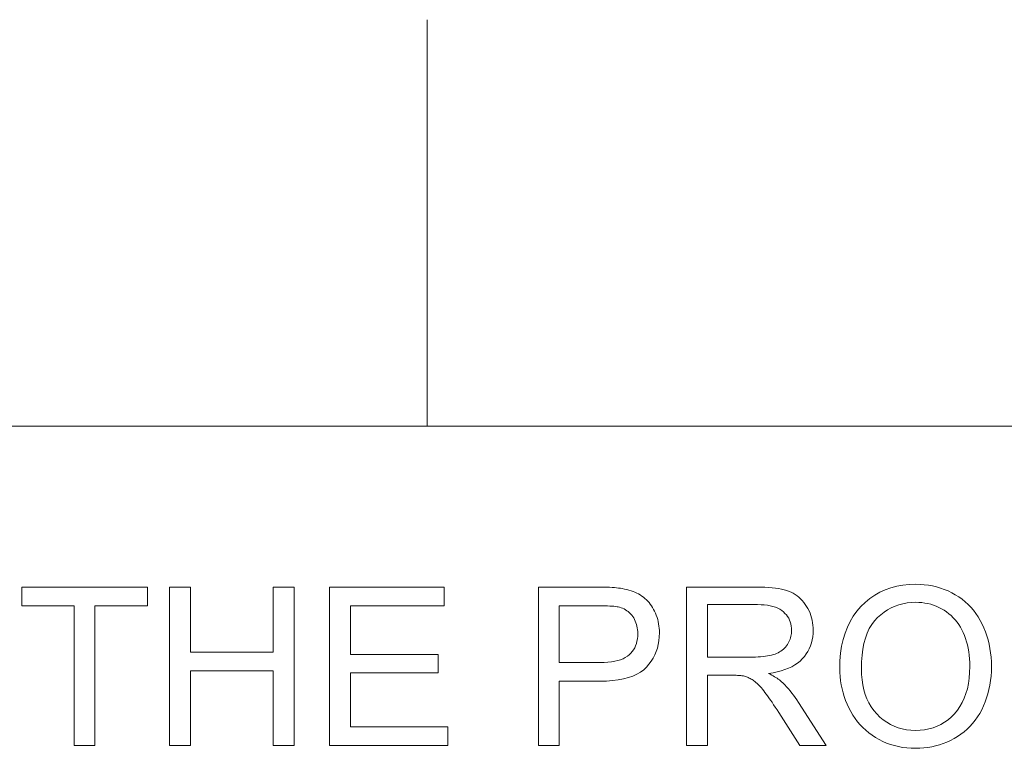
# Model space of a CAD drawing. Extents: x 5 to 415, y 5 to 296.
# Tile 46 of 50: x 339 to 352, y 287 to 296. Entities that reach past the tile are written whole.
import ezdxf

# ---------------------------------------------------------------- set-up
doc = ezdxf.new("R2010")
doc.units = 0

msp = doc.modelspace()

# ---------------------------------------------------------------- linework, layer by layer
at = {"color": 7, "lineweight": 13, "ltscale": 0.125}
msp.add_line((344.5, 291), (344.5, 296), dxfattribs=at)
at = {"color": 7, "lineweight": 13}
msp.add_line((10, 291), (410, 291), dxfattribs=at)
for points in [[(340.155853, 287.070587), (340.155853, 288.790466), (339.513397, 288.790466), (339.513397, 289.020599), (341.059021, 289.020599), (341.059021, 288.790466), (340.41391, 288.790466), (340.41391, 287.070587)], [(341.331726, 287.070587), (341.331726, 289.020599), (341.589783, 289.020599), (341.589783, 288.219849), (342.603333, 288.219849), (342.603333, 289.020599), (342.861389, 289.020599), (342.861389, 287.070587), (342.603333, 287.070587), (342.603333, 287.989716), (341.589783, 287.989716), (341.589783, 287.070587)], [(343.296356, 287.070587), (343.296356, 289.020599), (344.706299, 289.020599), (344.706299, 288.790466), (343.554382, 288.790466), (343.554382, 288.193237), (344.633148, 288.193237), (344.633148, 287.964447), (343.554382, 287.964447), (343.554382, 287.30069), (344.751526, 287.30069), (344.751526, 287.070587)], [(345.864868, 287.070587), (345.864868, 289.020599), (346.600433, 289.020599), (346.638367, 289.020386), (346.674438, 289.019836), (346.70871, 289.018921), (346.741119, 289.017609), (346.771698, 289.01593), (346.800446, 289.013885), (346.827332, 289.011475), (346.852417, 289.008667), (346.875671, 289.005493), (346.897064, 289.001953), (346.925323, 288.996735), (346.952667, 288.990662), (346.979065, 288.983704), (347.004547, 288.975891), (347.029083, 288.967224), (347.052673, 288.957672), (347.075378, 288.947266), (347.097107, 288.936005), (347.11792, 288.923859), (347.137817, 288.910858), (347.15686, 288.896881), (347.17514, 288.881836), (347.192657, 288.865692), (347.209442, 288.84848), (347.225433, 288.8302), (347.240692, 288.810852), (347.255188, 288.790405), (347.268921, 288.76889), (347.281891, 288.746307), (347.294128, 288.722626), (347.305359, 288.698181), (347.31543, 288.673248), (347.32431, 288.647858), (347.332001, 288.621979), (347.338501, 288.595612), (347.343842, 288.568756), (347.347961, 288.541443), (347.350952, 288.513641), (347.352722, 288.485352), (347.353302, 288.456604), (347.351715, 288.407623), (347.346985, 288.360168), (347.33905, 288.31424), (347.327972, 288.269836), (347.313721, 288.22699), (347.296326, 288.185638), (347.275757, 288.145844), (347.252014, 288.107574), (347.225098, 288.070831), (347.195007, 288.035614), (347.160797, 288.002869), (347.12149, 287.973602), (347.077057, 287.947754), (347.027527, 287.925354), (346.9729, 287.906433), (346.913147, 287.89093), (346.848267, 287.878845), (346.77832, 287.870239), (346.703247, 287.865082), (346.623047, 287.863342), (346.122925, 287.863342), (346.122925, 287.070587)], [(347.685852, 287.070587), (347.685852, 289.020599), (348.550446, 289.020599), (348.601318, 289.02005), (348.649719, 289.018494), (348.695618, 289.015869), (348.739014, 289.012177), (348.779907, 289.007446), (348.818268, 289.001678), (348.854156, 288.994843), (348.887573, 288.986969), (348.918457, 288.978027), (348.946838, 288.968048), (348.973419, 288.956726), (348.998901, 288.943817), (349.023315, 288.929291), (349.046631, 288.913147), (349.068848, 288.895386), (349.089996, 288.876038), (349.110046, 288.855042), (349.128998, 288.832489), (349.146851, 288.808289), (349.163635, 288.782501), (349.179047, 288.755615), (349.192841, 288.72818), (349.205017, 288.700165), (349.215576, 288.6716), (349.224487, 288.642487), (349.231812, 288.612823), (349.237488, 288.582581), (349.241516, 288.551788), (349.243958, 288.520447), (349.244781, 288.488525), (349.243439, 288.447693), (349.23941, 288.408142), (349.232697, 288.369904), (349.223267, 288.332947), (349.211182, 288.297333), (349.196411, 288.263), (349.178955, 288.22995), (349.158813, 288.198242), (349.135956, 288.167816), (349.110443, 288.138702), (349.082092, 288.111267), (349.050842, 288.085907), (349.016663, 288.062653), (348.979553, 288.041443), (348.939514, 288.022308), (348.896545, 288.005249), (348.850647, 287.990265), (348.801849, 287.977386), (348.750092, 287.966553), (348.695435, 287.957794), (348.715424, 287.947968), (348.734436, 287.938171), (348.752441, 287.928375), (348.76947, 287.91864), (348.785553, 287.908905), (348.800598, 287.899231), (348.814697, 287.889557), (348.82782, 287.879913), (348.839905, 287.8703), (348.851044, 287.860687), (348.873535, 287.839417), (348.895813, 287.817108), (348.917816, 287.793762), (348.939575, 287.769409), (348.961121, 287.743988), (348.982422, 287.717529), (349.003479, 287.690033), (349.024292, 287.661499), (349.044861, 287.631927), (349.065216, 287.601318), (349.404388, 287.070587), (349.079834, 287.070587), (348.821777, 287.476288), (348.799561, 287.510559), (348.778168, 287.543213), (348.757538, 287.574219), (348.737732, 287.603546), (348.718689, 287.631256), (348.7005, 287.657288), (348.683044, 287.681671), (348.666443, 287.704437), (348.650604, 287.725525), (348.635559, 287.744965), (348.621094, 287.763031), (348.606934, 287.779968), (348.593048, 287.795807), (348.579498, 287.810516), (348.566223, 287.824127), (348.553284, 287.836609), (348.540649, 287.847961), (348.52832, 287.858185), (348.516266, 287.86731), (348.504547, 287.875336), (348.49295, 287.882538), (348.481323, 287.889313), (348.469666, 287.89563), (348.457947, 287.90152), (348.446198, 287.906921), (348.434387, 287.911865), (348.422546, 287.916382), (348.410706, 287.920441), (348.398773, 287.924042), (348.386841, 287.927216), (348.377502, 287.928986), (348.367035, 287.930542), (348.355469, 287.931946), (348.342773, 287.933167), (348.328979, 287.934174), (348.314056, 287.935028), (348.298004, 287.935669), (348.280853, 287.936157), (348.262573, 287.936432), (348.243164, 287.936523), (347.943909, 287.936523), (347.943909, 287.070587)], [(349.570679, 288.020325), (349.573273, 288.115295), (349.581085, 288.206085), (349.594116, 288.292633), (349.612366, 288.375), (349.635834, 288.453125), (349.66452, 288.527008), (349.698425, 288.59671), (349.737518, 288.662201), (349.78186, 288.72345), (349.83136, 288.780487), (349.88504, 288.832672), (349.941711, 288.879364), (350.001465, 288.920593), (350.064209, 288.956299), (350.130005, 288.986511), (350.198822, 289.01123), (350.270691, 289.030457), (350.345551, 289.044189), (350.423462, 289.052429), (350.504425, 289.055176), (350.557892, 289.053894), (350.610321, 289.050018), (350.661652, 289.043549), (350.711945, 289.034515), (350.761139, 289.022919), (350.809296, 289.008728), (350.856384, 288.991943), (350.902405, 288.972595), (350.947388, 288.950653), (350.991272, 288.926147), (351.0336, 288.899323), (351.073853, 288.870453), (351.112061, 288.839569), (351.148224, 288.806641), (351.182312, 288.771698), (351.214325, 288.73468), (351.244293, 288.695648), (351.272186, 288.654572), (351.298035, 288.611481), (351.321808, 288.566345), (351.343414, 288.519562), (351.362762, 288.471558), (351.379822, 288.422302), (351.394592, 288.371826), (351.407104, 288.320099), (351.417358, 288.267151), (351.425293, 288.212952), (351.430969, 288.157501), (351.434387, 288.10083), (351.435547, 288.042938), (351.434326, 287.984222), (351.430756, 287.926788), (351.424744, 287.870575), (351.416382, 287.815643), (351.405609, 287.761932), (351.392456, 287.709473), (351.376892, 287.658295), (351.358917, 287.608337), (351.338562, 287.559631), (351.315826, 287.512207), (351.290894, 287.466522), (351.263947, 287.423096), (351.235016, 287.381958), (351.204102, 287.343109), (351.171173, 287.306519), (351.136261, 287.272217), (351.099335, 287.240173), (351.060425, 287.210419), (351.019531, 287.182922), (350.976624, 287.157715), (350.932373, 287.134827), (350.887451, 287.11438), (350.841827, 287.096313), (350.795532, 287.080658), (350.748505, 287.067413), (350.700806, 287.05658), (350.652435, 287.048157), (350.603333, 287.042145), (350.553558, 287.038544), (350.503113, 287.037323), (350.448608, 287.038666), (350.395325, 287.042664), (350.34317, 287.049316), (350.292175, 287.058624), (350.242401, 287.070587), (350.193756, 287.085205), (350.146301, 287.102509), (350.100006, 287.122467), (350.054901, 287.145081), (350.010956, 287.170349), (349.968628, 287.197937), (349.928406, 287.227448), (349.89032, 287.258911), (349.854309, 287.292297), (349.820404, 287.327637), (349.788605, 287.364929), (349.758911, 287.404144), (349.731293, 287.445313), (349.705811, 287.488434), (349.682404, 287.533478), (349.661163, 287.579773), (349.642181, 287.626587), (349.625427, 287.67395), (349.610901, 287.721832), (349.598602, 287.770233), (349.588562, 287.819183), (349.580719, 287.868683), (349.575134, 287.918701), (349.571777, 287.969238)], [(346.122925, 288.093475), (346.627045, 288.093475), (346.675598, 288.094391), (346.721252, 288.097198), (346.764038, 288.101868), (346.803894, 288.108368), (346.840881, 288.11676), (346.874939, 288.126984), (346.906097, 288.139099), (346.934357, 288.153076), (346.959717, 288.168884), (346.982178, 288.186584), (347.002167, 288.205963), (347.02002, 288.226868), (347.035767, 288.249268), (347.049438, 288.273193), (347.061005, 288.298645), (347.070465, 288.325623), (347.07782, 288.354095), (347.083069, 288.384094), (347.086243, 288.415588), (347.08728, 288.448608), (347.08667, 288.472748), (347.084808, 288.496155), (347.081726, 288.51886), (347.077393, 288.540894), (347.071808, 288.562195), (347.065002, 288.582794), (347.056976, 288.602661), (347.047699, 288.621857), (347.03717, 288.64035), (347.025421, 288.658112), (347.012665, 288.674957), (346.999115, 288.690613), (346.984772, 288.705078), (346.969666, 288.718353), (346.953766, 288.730438), (346.937073, 288.741364), (346.919617, 288.751099), (346.901337, 288.759644), (346.882324, 288.766998), (346.862488, 288.773193), (346.848328, 288.776459), (346.832001, 288.779419), (346.813446, 288.782013), (346.792664, 288.784241), (346.769714, 288.786163), (346.744507, 288.78772), (346.717133, 288.78891), (346.687531, 288.789764), (346.655731, 288.790283), (346.621704, 288.790466), (346.122925, 288.790466)], [(347.943909, 288.159973), (348.498566, 288.159973), (348.533173, 288.160339), (348.566223, 288.161438), (348.597778, 288.163269), (348.627747, 288.165833), (348.656189, 288.169128), (348.683075, 288.173157), (348.708435, 288.177917), (348.732239, 288.18338), (348.754517, 288.189606), (348.775238, 288.196564), (348.794708, 288.204315), (348.813232, 288.212952), (348.83078, 288.222443), (348.847382, 288.232849), (348.863037, 288.24411), (348.877716, 288.256256), (348.891418, 288.269287), (348.904205, 288.283173), (348.916016, 288.297943), (348.92688, 288.313599), (348.936737, 288.329834), (348.945557, 288.346375), (348.953339, 288.363159), (348.960083, 288.380219), (348.96579, 288.397583), (348.970459, 288.415222), (348.97406, 288.433105), (348.976685, 288.451324), (348.97821, 288.469788), (348.97876, 288.488525), (348.977753, 288.515717), (348.974731, 288.541901), (348.969727, 288.567108), (348.962677, 288.591309), (348.953644, 288.614563), (348.942596, 288.63681), (348.929535, 288.658081), (348.91449, 288.678375), (348.8974, 288.697662), (348.878326, 288.715973), (348.857056, 288.73291), (348.833496, 288.748077), (348.807587, 288.761444), (348.779358, 288.77301), (348.74881, 288.782837), (348.715912, 288.790833), (348.680695, 288.797089), (348.643158, 288.801544), (348.603271, 288.804199), (348.561096, 288.805115), (347.943909, 288.805115)], [(349.8367, 288.016327), (349.838593, 287.947327), (349.844269, 287.881317), (349.85376, 287.818298), (349.867035, 287.75827), (349.884094, 287.701233), (349.904938, 287.647217), (349.929565, 287.596161), (349.958008, 287.548126), (349.990234, 287.503052), (350.026245, 287.460999), (350.065125, 287.422455), (350.105927, 287.38797), (350.148651, 287.357544), (350.193298, 287.331177), (350.239899, 287.308838), (350.288422, 287.290588), (350.338867, 287.276398), (350.391235, 287.266266), (350.445557, 287.260162), (350.50177, 287.258148), (350.55899, 287.260193), (350.614166, 287.266327), (350.667267, 287.276581), (350.718323, 287.290924), (350.767303, 287.309357), (350.814209, 287.331879), (350.85907, 287.358521), (350.901886, 287.389252), (350.942627, 287.424072), (350.981293, 287.462982), (351.017059, 287.505676), (351.049042, 287.551788), (351.077271, 287.601318), (351.101746, 287.654297), (351.122437, 287.710724), (351.139404, 287.770569), (351.152557, 287.833832), (351.161987, 287.900543), (351.167633, 287.970673), (351.169495, 288.04425), (351.168701, 288.091278), (351.16629, 288.137085), (351.162262, 288.181671), (351.156616, 288.225037), (351.149384, 288.267212), (351.140533, 288.308197), (351.130066, 288.347931), (351.118011, 288.386475), (351.104309, 288.423798), (351.08905, 288.45993), (351.072205, 288.494659), (351.053864, 288.527771), (351.034058, 288.559296), (351.012726, 288.589233), (350.989929, 288.617554), (350.965637, 288.644287), (350.93988, 288.669434), (350.912598, 288.692963), (350.88385, 288.714905), (350.853577, 288.73526), (350.822205, 288.753845), (350.7901, 288.770477), (350.757202, 288.785126), (350.723572, 288.797852), (350.689148, 288.808594), (350.653992, 288.817383), (350.618073, 288.824249), (350.58139, 288.829132), (350.543945, 288.832062), (350.505768, 288.833038), (350.451721, 288.831146), (350.399231, 288.8255), (350.348236, 288.816101), (350.298798, 288.802917), (350.250854, 288.78598), (350.204468, 288.765289), (350.159607, 288.740814), (350.116302, 288.712585), (350.074493, 288.680573), (350.034241, 288.644806), (349.996704, 288.604645), (349.963104, 288.559448), (349.933472, 288.509216), (349.907806, 288.453918), (349.886078, 288.393585), (349.868286, 288.328217), (349.854462, 288.257813), (349.844604, 288.182343), (349.838684, 288.101868)]]:
    msp.add_lwpolyline(points, close=True, dxfattribs=at)

doc.saveas('drawing.dxf')
